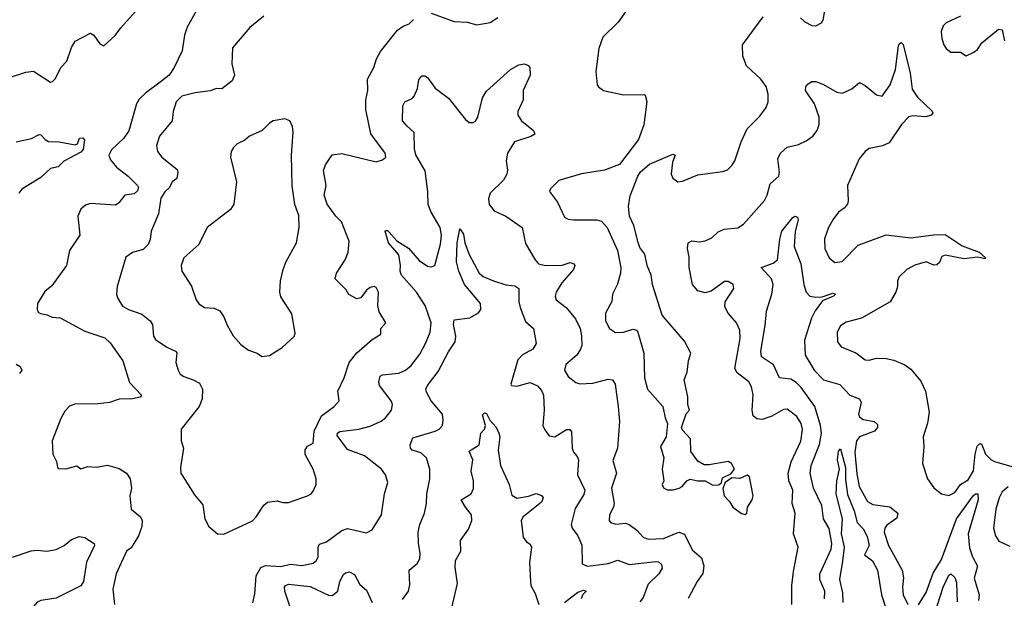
# Model space of a CAD drawing. Extents: x 2220520 to 2384350, y 721165 to 893491.
# Tile 84 of 256: x 2258953 to 2264126, y 789717 to 792757. Entities that reach past the tile are written whole.
import ezdxf

# ---------------------------------------------------------------- set-up
doc = ezdxf.new("R2010")
doc.units = 0

msp = doc.modelspace()

# ---------------------------------------------------------------- linework, layer by layer
at = {"layer": '0CON20XD'}
for points in [[(2263055, 792766.7), (2263077.5, 792745), (2263115, 792726.2), (2263135, 792723.8), (2263165, 792740), (2263173.8, 792755), (2263192.7, 792867.3)], [(2262165, 792839.2), (2262097, 792743), (2262015.7, 792664.3), (2261996, 792605), (2261980, 792485), (2261987.5, 792415), (2261993.6, 792403.6), (2262020, 792385), (2262125, 792361.2), (2262233.9, 792363.9), (2262239.7, 792359.7), (2262247.6, 792327.6), (2262232.5, 792205), (2262203.2, 792126.8), (2262104.2, 791995.8), (2262025, 791965.8), (2261905, 791947.5), (2261785, 791911.2), (2261742.3, 791867.7), (2261736.7, 791855), (2261777.6, 791797.6), (2261815, 791720), (2261835, 791709.4), (2261864.2, 791705.8), (2261985, 791705.7), (2262008.9, 791698.9), (2262040, 791665), (2262093.3, 791545), (2262110.6, 791455), (2262108.6, 791425), (2262092.9, 791367.1), (2262068, 791315), (2262063.9, 791276.1), (2262031.2, 791215), (2262031.2, 791175), (2262051.4, 791135), (2262083.4, 791113.4), (2262125, 791115.8), (2262175, 791131.4), (2262193.3, 791125), (2262200.8, 791115), (2262231.8, 791005), (2262235.8, 790875), (2262250.6, 790815), (2262332, 790725), (2262344.3, 790665), (2262356.7, 790635), (2262348.8, 790565), (2262318.8, 790515), (2262336.7, 790455), (2262327.5, 790395), (2262336.7, 790335), (2262327.5, 790315), (2262335, 790297.5), (2262355, 790287.5), (2262386.7, 790286.7), (2262417.5, 790295), (2262433.3, 790305), (2262457.5, 790335), (2262475, 790343.3), (2262515, 790333.8), (2262555, 790333.3), (2262595, 790311.2), (2262626.4, 790313.6), (2262640, 790325), (2262645, 790350), (2262688.3, 790371.7), (2262707.5, 790395), (2262692, 790425), (2262675, 790435.6), (2262575, 790417.5), (2262548.3, 790418.3), (2262515, 790437.5), (2262478.3, 790488.3), (2262476.7, 790555), (2262435, 790600), (2262430, 790615), (2262454.1, 790685.9), (2262472.5, 790705), (2262462.5, 790735), (2262463.3, 790775), (2262443.8, 790865), (2262458.8, 790905), (2262465.8, 790965), (2262478.9, 791005), (2262445, 791068.6), (2262328, 791205), (2262278, 791365), (2262270.8, 791415), (2262249.2, 791465), (2262236.9, 791525), (2262210.4, 791560.4), (2262202.9, 791587.1), (2262179.5, 791675), (2262156.9, 791725), (2262151.1, 791775), (2262159.4, 791830.6), (2262200, 791935), (2262215, 791956.7), (2262262.3, 791997.7), (2262385, 792050), (2262396.7, 792045), (2262381.7, 792008.3), (2262376.2, 791945), (2262384.1, 791924.1), (2262410, 791905), (2262435, 791908), (2262515, 791942), (2262645, 791958.8), (2262671.2, 791968.8), (2262695, 791991.2), (2262709.2, 792015), (2262742.9, 792115), (2262775, 792183.8), (2262840.9, 792249.1), (2262874.2, 792295), (2262884.3, 792325.7), (2262885.8, 792365), (2262874, 792405), (2262846.2, 792445), (2262771.2, 792515), (2262751.4, 792565), (2262751.1, 792625), (2262780.5, 792665), (2262858.6, 792771.4)], [(2258895, 792452), (2258985, 792480.6), (2259025, 792485.7), (2259115, 792428.8), (2259125, 792431.2), (2259142.1, 792447.9), (2259170, 792505), (2259200.5, 792539.5), (2259225, 792610), (2259245, 792643.3), (2259325, 792686.7), (2259342.5, 792675), (2259375, 792630), (2259395, 792620), (2259455, 792672.9), (2259485, 792714.3), (2259560.8, 792799.2)], [(2259882.5, 792805), (2259832.2, 792717.8), (2259818.5, 792675), (2259806.4, 792593.6), (2259764.2, 792505), (2259737.8, 792465), (2259691.9, 792428.1), (2259616.7, 792373.3), (2259580.9, 792339.1), (2259567.5, 792315), (2259526.8, 792173.2), (2259500.4, 792135), (2259435, 792072.7), (2259421.8, 792045), (2259430.9, 792020.9), (2259462, 791982), (2259522.7, 791935), (2259571.4, 791885), (2259576.5, 791875), (2259572.6, 791857.4), (2259555, 791842.2), (2259505, 791835.6), (2259474.4, 791795), (2259457.2, 791782.8), (2259325, 791790.9), (2259298.1, 791781.9), (2259275, 791760.8), (2259258.1, 791725), (2259270, 791625), (2259214.4, 791545), (2259198.5, 791465), (2259121.3, 791358.7), (2259085, 791328.8), (2259047.5, 791265), (2259044.3, 791235), (2259050.9, 791220.9), (2259063, 791213), (2259097.1, 791207.1), (2259124.4, 791194.4), (2259165, 791190.6), (2259295, 791120.6), (2259400.8, 791085), (2259428.3, 791058.3), (2259494.2, 790965), (2259530.9, 790850.9), (2259592.5, 790785), (2259585.8, 790774.2), (2259545, 790764.4), (2259475, 790762.5), (2259425, 790745.6), (2259365, 790738.5), (2259243, 790737), (2259215, 790726), (2259189.7, 790700.3), (2259168.8, 790661.2), (2259123.8, 790545), (2259127.5, 790475), (2259146.4, 790436.4), (2259152.5, 790405), (2259158.3, 790398.3), (2259195, 790397.5), (2259253, 790413), (2259275, 790396.7), (2259311.2, 790408.8), (2259355, 790406), (2259415, 790415.7), (2259475, 790398.6), (2259513.8, 790375), (2259534, 790345), (2259540, 790295), (2259531.4, 790255)], [(2260235, 792775.6), (2260162, 792715), (2260070.5, 792609.5), (2260067.5, 792525), (2260081.4, 792465), (2260070, 792435), (2260015.8, 792394.2), (2259985.5, 792395.5), (2259955, 792383.6), (2259875, 792373.3), (2259805, 792354.4), (2259775, 792326), (2259758.9, 792275), (2259754.4, 792225), (2259687.1, 792145), (2259671.4, 792095), (2259677.5, 792065), (2259699.2, 792035), (2259779.7, 791969.7), (2259783.8, 791955), (2259777.9, 791922.1), (2259754.2, 791905), (2259740, 791875), (2259715, 791852.1), (2259695, 791820), (2259682.9, 791737.1), (2259643.7, 791646.3), (2259638.3, 791601.7), (2259628.1, 791575), (2259601.4, 791548.6), (2259546.2, 791533.8), (2259510.2, 791509.8), (2259465.8, 791355), (2259462.5, 791315), (2259467.5, 791295), (2259492.5, 791252.5), (2259524, 791234), (2259595, 791210), (2259639.2, 791175), (2259650.6, 791155), (2259655.5, 791095), (2259666, 791076), (2259726.1, 791036.1), (2259774.4, 791014.4), (2259779.2, 791005), (2259773.8, 790955), (2259785.4, 790915.4), (2259796.9, 790895), (2259815, 790881.5), (2259865, 790865.4), (2259897.3, 790847.3), (2259913.1, 790815), (2259912.5, 790765), (2259896.1, 790723.9), (2259802, 790605), (2259801.4, 790545), (2259813.5, 790505), (2259797.5, 790405), (2259800.5, 790375), (2259871.2, 790261.2), (2259915, 790207.5), (2259926.2, 790135), (2259946.7, 790095), (2259992.5, 790055), (2260025, 790054)], [(2261115, 792791.4), (2261235, 792748), (2261303.6, 792743.6), (2261355, 792730), (2261425, 792742.5), (2261465, 792767.5)], [(2263895.8, 792775), (2263819.7, 792740.3), (2263804, 792725), (2263794.2, 792695), (2263797.3, 792657.3), (2263808, 792625), (2263820, 792605), (2263845, 792586.7), (2263895, 792586.2), (2263925, 792567.5), (2263965, 792586.7), (2263985, 792600), (2264006.7, 792635), (2264085, 792698.8), (2264095, 792706.2), (2264113.6, 792703.6), (2264125.9, 792645.9)], [(2260025, 790054), (2260175.6, 790124.4), (2260196, 790145), (2260235, 790206.7), (2260255, 790221.2), (2260305, 790228.8), (2260335, 790220), (2260365, 790220), (2260465, 790256.2), (2260484.1, 790265.9), (2260495, 790280), (2260510.8, 790315), (2260511.4, 790345), (2260494.4, 790395), (2260452.4, 790472.4), (2260452.8, 790497.2), (2260465, 790516), (2260495, 790532.5), (2260500.4, 790595), (2260538.8, 790675), (2260606.1, 790725), (2260631.8, 790755), (2260624.5, 790805.5), (2260657.9, 790875), (2260684.7, 790955.3), (2260724, 791006), (2260805, 791076.2), (2260850, 791105), (2260850, 791135), (2260876.2, 791165), (2260842.1, 791222.1), (2260834.5, 791255.5), (2260837.5, 791325), (2260825, 791350), (2260815, 791354.4), (2260795, 791350.6), (2260774.4, 791335), (2260745, 791296), (2260725, 791290.8), (2260683, 791313), (2260667.9, 791337.9), (2260610.8, 791395), (2260617.1, 791425), (2260662.2, 791495), (2260679.5, 791535), (2260683.6, 791593.6), (2260644, 791695), (2260614, 791724), (2260567.7, 791787.7), (2260552.4, 791835), (2260563.2, 791885), (2260549.5, 791965), (2260560.3, 791995), (2260595, 792046.9), (2260645.6, 792054.4), (2260825, 792010.8), (2260859.5, 792020.5), (2260875.9, 792034.1), (2260873.3, 792055), (2260797.8, 792157.8), (2260771.1, 792285), (2260771.9, 792335), (2260782.5, 792385), (2260780, 792445), (2260814.4, 792505), (2260828.3, 792551.7), (2260849.5, 792590.5), (2260938.3, 792701.7), (2260967.5, 792722.5), (2261000, 792735), (2261021.4, 792758.6)], [(2263010, 789685), (2263009.2, 789785), (2263018, 789858), (2263043.3, 789985), (2263018.6, 790055), (2263027.8, 790165), (2263011.2, 790215), (2263014.7, 790285), (2262994.1, 790335), (2262989.7, 790375), (2263005.2, 790434.8), (2263056.7, 790543.3), (2263066.2, 790606.2), (2263058.5, 790635), (2263035, 790672), (2262985, 790710.8), (2262965, 790709.2), (2262905, 790673.1), (2262853, 790657), (2262825, 790660.6), (2262805.8, 790675), (2262801.5, 790705), (2262806, 790786), (2262798.4, 790828.4), (2262783.1, 790855), (2262721.5, 790901.5), (2262710.8, 790925), (2262737.6, 791082.4), (2262736, 791126), (2262718.9, 791165), (2262674.4, 791215), (2262657.9, 791247.9), (2262659.4, 791275), (2262705.5, 791344.5), (2262700.6, 791365), (2262675, 791381.8), (2262655, 791380.9), (2262585, 791330.8), (2262555, 791321.4), (2262515, 791332), (2262487.1, 791365), (2262470, 791455), (2262469.7, 791509.7), (2262461.9, 791555), (2262465.7, 791584.3), (2262484.3, 791595.7), (2262525, 791590.5), (2262553.3, 791595), (2262588.9, 791611.1), (2262623, 791643), (2262654.6, 791655.4), (2262725, 791663.1), (2262755, 791682.9), (2262865, 791807.1), (2262880.4, 791835), (2262895.3, 791894.7), (2262941.9, 791935), (2262945.5, 791955), (2262935.4, 792025), (2262949.5, 792055), (2262985, 792087.1), (2263045, 792100.8), (2263085, 792120), (2263119.1, 792145), (2263143.2, 792175), (2263153.6, 792206.3), (2263153.5, 792245), (2263128.7, 792315), (2263081.1, 792385), (2263082.5, 792405), (2263095, 792420), (2263115, 792432.2), (2263135, 792431.2), (2263175, 792416.4), (2263245, 792375.6), (2263275, 792370.6), (2263325, 792394), (2263365, 792426), (2263395, 792410.8), (2263455, 792361.4), (2263484.4, 792355.6), (2263526.5, 792415), (2263554.7, 792495), (2263570.3, 792619.7), (2263575, 792632.5), (2263583.6, 792636.4), (2263595, 792626.7), (2263630.7, 792475), (2263642.1, 792392.1), (2263668.9, 792348.9), (2263746.6, 792276.6), (2263750, 792265), (2263741.2, 792255), (2263713.9, 792246.1), (2263645, 792251.3), (2263623.5, 792246.5), (2263584.7, 792205.3), (2263520.5, 792109.5), (2263485.4, 792094.6), (2263415, 792079.4), (2263395, 792064.4), (2263363.9, 792026.1), (2263301.1, 791885), (2263306, 791805), (2263301.7, 791788.3), (2263284.2, 791765.8), (2263254, 791745), (2263224.6, 791705.4), (2263201.4, 791665), (2263181.4, 791605), (2263183.3, 791555), (2263205.8, 791505), (2263235, 791481.4), (2263273.6, 791486.4), (2263357.1, 791572.9), (2263505, 791627.3), (2263635, 791610.6), (2263753.1, 791626.9), (2263815, 791627.7), (2263905, 791568.1), (2263993.3, 791535), (2264027.5, 791505), (2264025, 791500), (2263985, 791509.2), (2263915, 791501.1), (2263815, 791519.5), (2263798, 791512), (2263785, 791480.9), (2263771.7, 791468.3), (2263755, 791467.5), (2263715, 791484.5), (2263655, 791467.7), (2263614.2, 791445), (2263572.5, 791405), (2263564, 791385), (2263564.2, 791355), (2263555.5, 791324.5), (2263526.1, 791273.9), (2263375, 791189.4), (2263295, 791167.1), (2263265, 791148), (2263247.1, 791115), (2263250, 791065), (2263267.7, 791037.7), (2263345, 791005.8), (2263395, 790969.4), (2263415, 790968.1), (2263455, 790978.5), (2263505, 790977.5), (2263545, 790968.5), (2263603.1, 790943.1), (2263635, 790920.8), (2263687, 790857), (2263711.9, 790805), (2263730.6, 790695), (2263722.8, 790637.2), (2263699.2, 790565), (2263703.3, 790515), (2263695.5, 790425), (2263721.8, 790345), (2263755, 790298), (2263795, 790265.8), (2263835, 790257.1), (2263865, 790273.3), (2263895.3, 790314.7), (2263935, 790339.2), (2263964, 790386), (2263972.7, 790475), (2263983.8, 790516.2)], [(2260177.2, 789692.8), (2260188.8, 789741.2), (2260194.8, 789835), (2260220.3, 789879.7), (2260245, 789890), (2260325, 789884.7), (2260375, 789896.8), (2260435, 789889.6), (2260495, 789901.2), (2260512.1, 789915), (2260521.8, 789935), (2260521.9, 789985), (2260528.1, 790001.9), (2260565, 790013.5), (2260645, 790072.9), (2260675, 790082.9), (2260775, 790061.5), (2260805, 790077.5), (2260854.4, 790155), (2260870, 790265), (2260888, 790325), (2260875.6, 790365), (2260854.4, 790395), (2260765, 790466), (2260675, 790497.9), (2260621.7, 790571.7), (2260622, 790585), (2260635, 790592.5), (2260735, 790605.8), (2260795, 790621.5), (2260852.7, 790647.3), (2260875.6, 790665), (2260905.6, 790705), (2260912.5, 790735), (2260904.5, 790755), (2260843.1, 790835), (2260839.6, 790855), (2260846.4, 790883.6), (2260858.3, 790891.7), (2260945, 790899.2), (2260980, 790915), (2261009.4, 790940.6), (2261055, 791000), (2261085.4, 791055), (2261109.1, 791115), (2261114.6, 791165), (2261084, 791255), (2261038, 791325), (2260959.5, 791415), (2260952.2, 791435), (2260954, 791466), (2260945, 791522), (2260890.4, 791585), (2260872.9, 791645), (2260875, 791650), (2260885, 791648.6), (2260895, 791640.6), (2260934.3, 791594.3), (2260995, 791556.5), (2261051, 791491), (2261095, 791461.1), (2261115, 791457.8), (2261134.5, 791465.5), (2261163.2, 791576.8), (2261169.4, 791625), (2261162.3, 791665), (2261115, 791745.5), (2261099, 791785), (2261097.7, 791855), (2261082.6, 791962.6), (2261035, 792046.2), (2261027.9, 792077.9), (2261025, 792163.8), (2260988.2, 792198.2), (2260964.3, 792225), (2260966.4, 792305), (2260975.8, 792325), (2261015, 792342), (2261025.5, 792354.5), (2261042.5, 792395), (2261049.5, 792440.5), (2261065, 792461.2), (2261082, 792462), (2261095, 792453.8), (2261135, 792396.9), (2261205, 792343.8), (2261295, 792232), (2261315, 792217.5), (2261335, 792215.8), (2261347, 792223), (2261360.5, 792245), (2261383.6, 792346.4), (2261405, 792382), (2261532.2, 792495), (2261575, 792520.4), (2261605, 792524.1), (2261625, 792515.9), (2261633.2, 792505), (2261635.3, 792465), (2261598.5, 792385), (2261598.6, 792335), (2261570.6, 792275), (2261569.4, 792255), (2261588.6, 792225), (2261652.5, 792175), (2261658.8, 792155), (2261637.6, 792142.4), (2261552, 792115), (2261515.8, 792055.8), (2261508.9, 792015), (2261515.4, 791965.4), (2261512.1, 791945), (2261495, 791913.3), (2261425.4, 791844.6), (2261415.6, 791815), (2261420, 791785), (2261445, 791752.2), (2261507.5, 791725), (2261592.5, 791665), (2261611.1, 791581.1), (2261660.6, 791495), (2261679.2, 791475), (2261715, 791464.6), (2261802.2, 791467.8), (2261845, 791480.6), (2261865, 791473.3), (2261869.2, 791465), (2261862.5, 791445), (2261800.9, 791375), (2261770.6, 791325), (2261765.6, 791305), (2261771.4, 791285), (2261824, 791244), (2261872.9, 791185), (2261896.7, 791135), (2261904.6, 791095.4), (2261906.2, 791045), (2261899.6, 791025), (2261879.5, 790995), (2261822.5, 790945), (2261815.5, 790915), (2261835, 790882.2), (2261875, 790850), (2261895.7, 790844.3), (2261963.6, 790846.4), (2262045, 790868.9), (2262068, 790865), (2262081.8, 790841.8), (2262097.7, 790725), (2262103.6, 790645), (2262093.8, 790506.2), (2262068.3, 790441.7), (2262089.2, 790375), (2262061.8, 790295), (2262076.7, 790215), (2262073.3, 790195), (2262050.8, 790155), (2262050, 790125), (2262057.5, 790115), (2262085, 790105.8), (2262135, 790111.5), (2262155, 790105.6), (2262195.3, 790075.3), (2262228.6, 790038.6), (2262255, 790028.5), (2262335, 790031.8), (2262415, 790065.3), (2262445, 790053.1), (2262485, 789972), (2262535, 789929.2), (2262547.6, 789887.6), (2262542.7, 789847.3), (2262511.4, 789805), (2262465, 789716.7)], [(2260225, 790987.5), (2260265, 790992.5), (2260332.5, 791035), (2260395, 791092.5), (2260400.7, 791109.3), (2260382.1, 791212.1), (2260325, 791301.2), (2260319.5, 791325), (2260322.9, 791385), (2260337.5, 791445), (2260353, 791487), (2260406.7, 791585), (2260421.4, 791665), (2260418.9, 791728.9), (2260399.2, 791785), (2260384.5, 791884.5), (2260381.9, 792045), (2260390, 792165), (2260386, 792195), (2260372.5, 792225), (2260346.4, 792236.4), (2260285, 792225.8), (2260265, 792213.8), (2260226.7, 792175), (2260160, 792145), (2260136.6, 792123.4), (2260095.9, 792104.1), (2260076.7, 792085), (2260063.8, 792065), (2260060, 792035), (2260092, 791905), (2260078, 791788), (2260060.3, 791759.7), (2259938.8, 791665), (2259894.2, 791575), (2259815.8, 791505), (2259800.8, 791465), (2259804.2, 791435), (2259855, 791356.7), (2259880.8, 791285), (2259895, 791263.8), (2259924.5, 791244.5), (2259975, 791240.6), (2260005, 791227.5), (2260026.4, 791196.4), (2260042.8, 791152.8), (2260075, 791096.7), (2260115, 791050), (2260155, 791021.2), (2260200, 791005), (2260225, 790987.5)], [(2258934.4, 792115.6), (2259015, 792132.2), (2259055, 792154.2), (2259065, 792152), (2259087.1, 792127.1), (2259105, 792117.5), (2259160, 792115), (2259245, 792098.8), (2259257.5, 792105), (2259266.7, 792135), (2259285, 792135.8), (2259293.8, 792125), (2259286.2, 792075), (2259275, 792060), (2259185, 792014.2), (2259155.6, 791984.4), (2259115, 791974.2), (2259065, 791926.9), (2258965, 791866), (2258949.2, 791845)], [(2263181.6, 789715), (2263183.4, 789755), (2263157.3, 789815), (2263156.6, 789845), (2263215.2, 789974.8), (2263218.7, 790005), (2263205, 790082.9), (2263175.9, 790135), (2263167, 790205), (2263122.5, 790295), (2263105.3, 790375), (2263111.2, 790415), (2263155.2, 790525), (2263164.4, 790585), (2263159.4, 790625), (2263130.7, 790725), (2263057.9, 790825), (2263031.4, 790851.4), (2263005, 790867.4), (2262945, 790875.6), (2262912.7, 790942.7), (2262850.4, 790985), (2262846.2, 791015), (2262869.6, 791150.4), (2262876.2, 791225), (2262903.6, 791315), (2262911.5, 791365), (2262901.9, 791395), (2262847.5, 791455), (2262911.7, 791478.3), (2262934, 791495), (2262946.8, 791603.2), (2262957.5, 791645), (2263015, 791716.7), (2263025, 791723.8), (2263040, 791720), (2263042, 791705), (2263026.3, 791643.7), (2263020.9, 791565), (2263055.9, 791475), (2263072.2, 791365), (2263084.7, 791324.7), (2263104, 791305), (2263135, 791299.6), (2263168.7, 791301.3), (2263225, 791320), (2263238.8, 791315), (2263228.8, 791305), (2263170.8, 791279.2), (2263132.1, 791227.9), (2263111.9, 791188.1), (2263076, 791074), (2263080.3, 790995), (2263109, 790945), (2263125.9, 790915), (2263175, 790865.2), (2263261, 790841), (2263313.5, 790785), (2263365.5, 790765.5), (2263373.3, 790745), (2263360, 790685), (2263365, 790670), (2263385, 790656.7), (2263442.5, 790645), (2263459.5, 790629.5), (2263458.8, 790615), (2263444.3, 790595.7), (2263365, 790565.4), (2263348.7, 790545), (2263340.7, 790485), (2263350.9, 790370.8), (2263363.3, 790305), (2263406.9, 790225), (2263435, 790210.4), (2263525, 790197.8), (2263566, 790165), (2263561.7, 790138.3), (2263508.3, 790101.7), (2263497.5, 790085), (2263494.6, 790065), (2263517.1, 789995), (2263589.5, 789865), (2263596.7, 789825), (2263590, 789775), (2263594.6, 789734.6), (2263618, 789685)], [(2260965, 789711.2), (2260995.8, 789755), (2261002.7, 789787.3), (2260999.2, 789865), (2261040.5, 789899.5), (2261055.5, 789925), (2261057.8, 789955), (2261048.1, 790005), (2261046.5, 790065), (2261055.5, 790105), (2261079.6, 790165), (2261089.6, 790215), (2261092.5, 790265), (2261108, 790345), (2261107.5, 790395), (2261090, 790455), (2261060.8, 790480.8), (2261015, 790495.8), (2261005.6, 790505.6), (2261004.1, 790524.1), (2261019.1, 790560.9), (2261135, 790594.3), (2261156, 790605), (2261174.5, 790625.5), (2261178.5, 790655), (2261174.4, 790685), (2261114.4, 790755), (2261089.7, 790799.7), (2261087.1, 790815), (2261095.5, 790834.5), (2261152.1, 790907.9), (2261205, 791012.5), (2261240.6, 791065), (2261244.5, 791095), (2261231.8, 791155), (2261235, 791180), (2261318.7, 791191.3), (2261363, 791217), (2261375.6, 791234.4), (2261374.2, 791265), (2261290, 791365), (2261260.4, 791435), (2261248.5, 791485), (2261251.7, 791585), (2261265, 791657.5), (2261285, 791630), (2261290.8, 791585), (2261315, 791524), (2261366.7, 791425), (2261388.2, 791408.2), (2261442.9, 791385), (2261506.5, 791363.5), (2261555, 791359.4), (2261575.7, 791345), (2261575.3, 791275), (2261582.1, 791245), (2261610.9, 791170.9), (2261651.9, 791135), (2261665.5, 791055), (2261649.4, 791025), (2261595, 790996.1), (2261570.9, 790969.1), (2261532.5, 790842.5), (2261537.5, 790835), (2261565, 790830.6), (2261635, 790850.4), (2261674.1, 790834.1), (2261695, 790809.2), (2261704.6, 790785), (2261707.9, 790705)], [(2258935, 790946.7), (2258956.2, 790935), (2258963.8, 790915), (2258951.9, 790898.1)], [(2261707.9, 790705), (2261701.4, 790625), (2261711.3, 790601.3), (2261735, 790571.2), (2261765, 790566), (2261825, 790604.2), (2261844, 790604), (2261852.3, 790592.3), (2261856.2, 790505), (2261862, 790485), (2261882.1, 790462.1), (2261888.1, 790445), (2261883.8, 790365), (2261921.2, 790285), (2261917, 790263), (2261871.9, 790188.1), (2261850.4, 790105), (2261855.5, 790085), (2261884.7, 790044.7), (2261906.9, 789996.9), (2261908.8, 789898.8), (2261935, 789886), (2261965, 789888.9), (2262045, 789899.6), (2262095, 789916.9), (2262155, 789894.2), (2262295, 789910), (2262308.2, 789908.2), (2262324.3, 789894.3), (2262328.6, 789875), (2262311.1, 789845), (2262255, 789790.6), (2262228.9, 789721.1), (2262210.9, 789699.1)], [(2261197.8, 789555), (2261253.3, 789795), (2261240.9, 789880.9), (2261243.1, 789915), (2261270.8, 789965), (2261269.7, 790020.3), (2261310.2, 790079.8), (2261328.6, 790125), (2261326.9, 790155), (2261295.6, 790195), (2261272, 790235), (2261324.3, 790265), (2261336.4, 790293.6), (2261336.5, 790335), (2261324.5, 790385), (2261334.5, 790444.5), (2261315, 790490), (2261366.4, 790523.6), (2261376.1, 790583.9), (2261394.1, 790605.9), (2261400.8, 790625), (2261385, 790680), (2261395, 790691.2), (2261405, 790688), (2261422.7, 790652.7), (2261456.6, 790616.6), (2261471.1, 790585), (2261475.3, 790564.7), (2261466.4, 790495), (2261479.1, 790415), (2261524, 790315), (2261538.5, 790258.5), (2261565, 790242.9), (2261626.8, 790253.2), (2261666.8, 790266.8), (2261695, 790257.5), (2261702.9, 790245), (2261695, 790222.9), (2261597.3, 790145), (2261587.3, 790125), (2261597.8, 790037.8), (2261615, 790013.1), (2261635, 790001.2), (2261641.1, 789985), (2261632.1, 789905), (2261636, 789805), (2261638.8, 789785), (2261661.7, 789741.7), (2261680.8, 789685)], [(2263278.3, 789695), (2263277, 789745), (2263261.2, 789815), (2263277.6, 789912.4), (2263285.5, 789985), (2263270.3, 790055), (2263276.4, 790135), (2263241.7, 790265), (2263246.4, 790335), (2263260, 790395), (2263249.1, 790445), (2263255, 790490), (2263265, 790502.5), (2263290.6, 790405), (2263291.8, 790341.8), (2263302.6, 790262.6), (2263336, 790176), (2263351.8, 790115), (2263385, 790082.3), (2263405, 790041.9), (2263415.5, 789995), (2263391.1, 789945), (2263433.4, 789913.4), (2263460, 789865), (2263481, 789735), (2263523, 789605)], [(2263983.8, 790516.2), (2263995, 790528.2), (2264005, 790528.1), (2264027.4, 790475), (2264055, 790445.8), (2264074.5, 790435), (2264165, 790409.4)], [(2262765, 790157.5), (2262772.5, 790165), (2262776, 790195), (2262800.8, 790235), (2262805.6, 790255), (2262786.7, 790355), (2262775, 790363.3), (2262737, 790347), (2262695, 790350), (2262660, 790325), (2262646.4, 790293.6), (2262653.8, 790255), (2262682.5, 790225), (2262700, 790195), (2262745, 790162.5), (2262765, 790157.5)], [(2264145, 790301.8), (2264115, 790276.9), (2264099.2, 790245), (2264081.8, 790185), (2264069.5, 790085), (2264079.4, 790045), (2264097.4, 790017.4), (2264155, 789990.8)], [(2259531.4, 790255), (2259538.6, 790185), (2259588, 790145), (2259597.5, 790125), (2259595.7, 790095), (2259577.8, 790045), (2259538.7, 789981.3), (2259514.2, 789965), (2259460.4, 789845), (2259442.5, 789765), (2259450.5, 789685)], [(2263675, 789682), (2263715, 789747.5), (2263751.5, 789848.5), (2263795, 789920), (2263874.7, 790135.3), (2263962.7, 790255), (2263975, 790265.4), (2263986.1, 790266.1), (2263988.2, 790235), (2263935.2, 790055), (2263942.9, 789982.9), (2263958.1, 789935), (2263984.7, 789885), (2263967.8, 789822.2), (2263993.5, 789735), (2263989.6, 789705)], [(2258915, 789932.7), (2259014.1, 789965.9), (2259045, 789970), (2259095.4, 789965.4), (2259145, 789973.3), (2259186.2, 789993.8), (2259225, 790026.4), (2259265, 790040.9), (2259296.3, 790036.3), (2259344.2, 790005), (2259345.6, 789995), (2259303.5, 789906.5), (2259288.9, 789805), (2259275, 789782.2), (2259145, 789717.3), (2259065, 789705.5), (2259045, 789697.1), (2259027.1, 789675), (2258999.2, 789595), (2258907.5, 789475)], [(2260376.5, 789665), (2260346.2, 789755), (2260344.8, 789775), (2260350.4, 789785), (2260365, 789790.9), (2260479.6, 789779.6), (2260575, 789733.6), (2260595, 789732.5), (2260624.4, 789755), (2260635.6, 789805), (2260655, 789842), (2260665, 789851.4), (2260685, 789855.5), (2260711.6, 789841.6), (2260740, 789790), (2260775, 789759.2), (2260805.7, 789695)], [(2263734.2, 789555.8), (2263805, 789775.6), (2263835, 789839.2), (2263845, 789846), (2263865, 789826), (2263875, 789800), (2263877.7, 789697.7)], [(2261815, 789694.7), (2261885, 789750), (2261915, 789759.4), (2261928.8, 789755), (2261912.3, 789737.7), (2261902.1, 789715)]]:
    msp.add_lwpolyline(points, dxfattribs=at)

doc.saveas('drawing.dxf')
